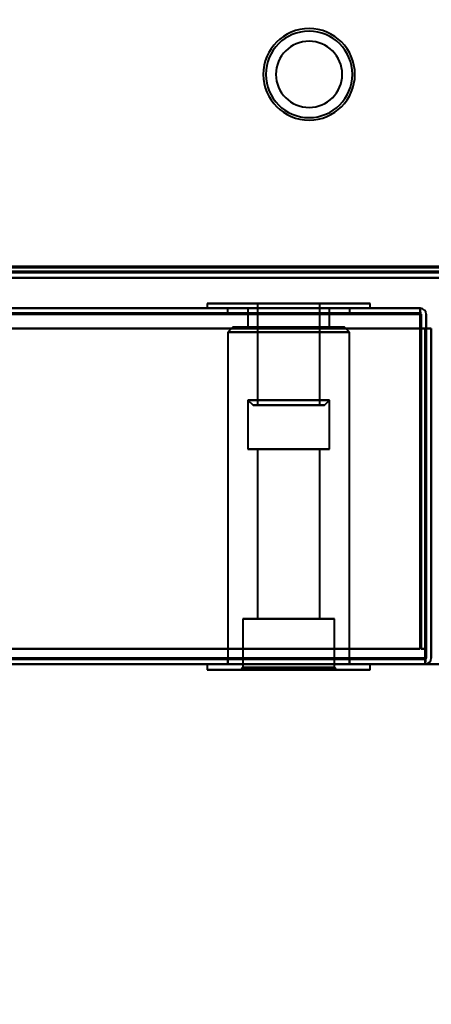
# Model space of a CAD drawing. Header units: millimetres. Extents: x -1483 to 905, y -1392 to 951.
# Tile 38 of 105: x -215 to -175, y -509 to -413. Entities that reach past the tile are written whole.
import ezdxf

# ---------------------------------------------------------------- set-up
doc = ezdxf.new("R2010")
doc.units = ezdxf.units.MM
doc.layers.add('A-GENM', color=13, linetype='Continuous', lineweight=40)
doc.layers.add('G-IMPT', color=8, linetype='Continuous', lineweight=40)

# ---------------------------------------------------------------- blocks, each defined once
blk = doc.blocks.new('Maintenance r21 - Maintenance r21-762144-Niveau de réf_')
at = {"layer": 'A-GENM'}
for p, q in [((-740, -476), (740, -476)), ((740, -476), (-740, -476))]:
    blk.add_line(p, q, dxfattribs=at)
blk = doc.blocks.new('NEXA 2000 CALQUES_dwg-762145-Niveau de réf_')
at = {"layer": 'G-IMPT'}
for p, q in [((-703.9, -404.55), (703.9, -404.55)), ((-739.4, -405.05), (739.4, -405.05)), ((-197, -407.6), (-197, -408.05)), ((-197, -407.6), (-197, -408.05)), ((-181, -407.6), (-197, -407.6)), ((-181, -407.6), (-197, -407.6)), ((-181, -407.6), (-197, -407.6)), ((-181, -407.6), (-197, -407.6)), ((-197, -407.6), (-189, -407.6)), ((-197, -407.6), (-189, -407.6)), ((-197, -407.6), (-189, -407.6)), ((-197, -407.6), (-189, -407.6)), ((-192.05, -407.6), (-192.05, -417.6)), ((-192.05, -407.6), (-192.05, -417.6)), ((-189.775, -407.6), (-192.05, -407.6)), ((-189.775, -407.6), (-192.05, -407.6)), ((-192.05, -407.6), (-186.05, -407.6)), ((-192.05, -407.6), (-186.05, -407.6)), ((-188.225, -407.6), (-191.95, -407.6)), ((-188.225, -407.6), (-191.95, -407.6)), ((-191.95, -407.6), (-185.95, -407.6)), ((-191.95, -407.6), (-185.95, -407.6)), ((-185.95, -407.6), (-189.775, -407.6)), ((-185.95, -407.6), (-189.775, -407.6)), ((-189, -407.6), (-181, -407.6)), ((-189, -407.6), (-181, -407.6)), ((-185.95, -417.6), (-185.95, -407.6)), ((-185.95, -417.6), (-185.95, -407.6)), ((-181, -408.05), (-181, -407.6)), ((-181, -408.05), (-181, -407.6)), ((-176.1, -408.05), (-738.9, -408.05)), ((-189, -408.05), (-197, -408.05)), ((-189, -408.05), (-197, -408.05)), ((-189, -408.05), (-197, -408.05)), ((-189, -408.05), (-197, -408.05)), ((-197, -408.05), (-181, -408.05)), ((-197, -408.05), (-181, -408.05)), ((-197, -408.05), (-181, -408.05)), ((-197, -408.05), (-181, -408.05)), ((-195, -408.05), (-195, -408.55)), ((-195, -408.05), (-195, -408.55)), ((-195, -408.05), (-183, -408.05)), ((-195, -408.05), (-183, -408.05)), ((-195, -408.05), (-183, -408.05)), ((-195, -408.05), (-183, -408.05)), ((-183, -408.05), (-195, -408.05)), ((-183, -408.05), (-195, -408.05)), ((-183, -408.05), (-195, -408.05)), ((-183, -408.05), (-195, -408.05)), ((-195, -408.55), (-183, -408.55)), ((-195, -408.55), (-183, -408.55)), ((-195, -408.55), (-183, -408.55)), ((-195, -408.55), (-183, -408.55)), ((-183, -408.55), (-195, -408.55)), ((-183, -408.55), (-195, -408.55)), ((-183, -408.55), (-195, -408.55)), ((-183, -408.55), (-195, -408.55)), ((-193, -408.05), (-193, -409.9)), ((-193, -408.05), (-193, -409.9)), ((-193, -408.05), (-187.984, -408.05)), ((-193, -408.05), (-187.984, -408.05)), ((-187.984, -408.05), (-193, -408.05)), ((-187.984, -408.05), (-193, -408.05)), ((-190.016, -408.05), (-185, -408.05)), ((-190.016, -408.05), (-185, -408.05)), ((-185, -408.05), (-190.016, -408.05)), ((-185, -408.05), (-190.016, -408.05)), ((-181, -408.05), (-189, -408.05)), ((-181, -408.05), (-189, -408.05)), ((-185, -409.9), (-185, -408.05)), ((-185, -409.9), (-185, -408.05)), ((-183, -408.55), (-183, -408.05)), ((-183, -408.55), (-183, -408.05)), ((-176.1, -408.05), (-176.1, -408.65)), ((-176.1, -408.05), (-176.1, -408.65)), ((-176.1, -408.65), (-176.1, -408.05)), ((-176.1, -408.65), (-176.1, -408.05)), ((-194.475, -409.9), (-194.975, -410.4)), ((-194.475, -409.9), (-194.975, -410.4)), ((-194.975, -410.4), (-194.975, -443.05)), ((-194.975, -410.4), (-194.975, -443.05)), ((-189, -410.4), (-194.975, -410.4)), ((-189, -410.4), (-194.975, -410.4)), ((-194.975, -410.4), (-189, -410.4)), ((-194.975, -410.4), (-189, -410.4)), ((-189, -409.9), (-194.475, -409.9)), ((-189, -409.9), (-194.475, -409.9)), ((-194.475, -409.9), (-189, -409.9)), ((-194.475, -409.9), (-189, -409.9)), ((-193, -409.9), (-189, -409.9)), ((-193, -409.9), (-189, -409.9)), ((-187.984, -409.9), (-193, -409.9)), ((-187.984, -409.9), (-193, -409.9)), ((-189, -409.9), (-190.016, -409.9)), ((-189, -409.9), (-190.016, -409.9)), ((-183.525, -409.9), (-189, -409.9)), ((-189, -409.9), (-185, -409.9)), ((-183.525, -409.9), (-189, -409.9)), ((-189, -409.9), (-185, -409.9)), ((-185, -409.9), (-189, -409.9)), ((-185, -409.9), (-189, -409.9)), ((-189, -409.9), (-183.525, -409.9)), ((-189, -409.9), (-183.525, -409.9)), ((-183.025, -410.4), (-189, -410.4)), ((-183.025, -410.4), (-189, -410.4)), ((-189, -410.4), (-183.025, -410.4)), ((-189, -410.4), (-183.025, -410.4)), ((-183.025, -410.4), (-183.525, -409.9)), ((-183.025, -410.4), (-183.525, -409.9)), ((-183.025, -443.05), (-183.025, -410.4)), ((-183.025, -443.05), (-183.025, -410.4)), ((-193, -417.1), (-193, -421.9)), ((-193, -417.1), (-193, -421.9)), ((-193, -417.1), (-192.5, -417.6)), ((-193, -417.1), (-192.5, -417.6)), ((-187.984, -417.1), (-193, -417.1)), ((-187.984, -417.1), (-193, -417.1)), ((-193, -417.1), (-187.984, -417.1)), ((-193, -417.1), (-187.984, -417.1)), ((-185, -417.1), (-190.016, -417.1)), ((-185, -417.1), (-190.016, -417.1)), ((-190.016, -417.1), (-185, -417.1)), ((-190.016, -417.1), (-185, -417.1)), ((-185, -417.1), (-187.984, -417.1)), ((-185, -417.1), (-187.984, -417.1)), ((-187.984, -417.1), (-185, -417.1)), ((-187.984, -417.1), (-185, -417.1)), ((-185.5, -417.6), (-185, -417.1)), ((-185.5, -417.6), (-185, -417.1)), ((-185, -421.9), (-185, -417.1)), ((-185, -421.9), (-185, -417.1)), ((-188.111, -417.6), (-192.5, -417.6)), ((-188.111, -417.6), (-192.5, -417.6)), ((-192.5, -417.6), (-188.111, -417.6)), ((-192.5, -417.6), (-188.111, -417.6)), ((-186.05, -417.6), (-192.05, -417.6)), ((-186.05, -417.6), (-192.05, -417.6)), ((-192.05, -417.6), (-189.775, -417.6)), ((-192.05, -417.6), (-189.775, -417.6)), ((-185.95, -417.6), (-191.95, -417.6)), ((-185.95, -417.6), (-191.95, -417.6)), ((-191.95, -417.6), (-188.225, -417.6)), ((-191.95, -417.6), (-188.225, -417.6)), ((-185.5, -417.6), (-189.889, -417.6)), ((-185.5, -417.6), (-189.889, -417.6)), ((-189.889, -417.6), (-185.5, -417.6)), ((-189.889, -417.6), (-185.5, -417.6)), ((-189.775, -417.6), (-185.95, -417.6)), ((-189.775, -417.6), (-185.95, -417.6)), ((-193, -421.9), (-189, -421.9)), ((-193, -421.9), (-189, -421.9)), ((-189, -421.9), (-193, -421.9)), ((-189, -421.9), (-193, -421.9)), ((-192.05, -421.9), (-192.05, -438.6)), ((-192.05, -421.9), (-192.05, -438.6)), ((-192.05, -421.9), (-189, -421.9)), ((-192.05, -421.9), (-189, -421.9)), ((-189, -421.9), (-192.05, -421.9)), ((-189, -421.9), (-192.05, -421.9)), ((-190.016, -421.9), (-185, -421.9)), ((-190.016, -421.9), (-185, -421.9)), ((-185.95, -421.9), (-189.775, -421.9)), ((-185.95, -421.9), (-189.775, -421.9)), ((-189, -421.9), (-187.984, -421.9)), ((-189, -421.9), (-187.984, -421.9)), ((-185, -421.9), (-189, -421.9)), ((-189, -421.9), (-185.95, -421.9)), ((-185, -421.9), (-189, -421.9)), ((-189, -421.9), (-185.95, -421.9)), ((-188.225, -421.9), (-189, -421.9)), ((-188.225, -421.9), (-189, -421.9)), ((-185.95, -438.6), (-185.95, -421.9)), ((-185.95, -438.6), (-185.95, -421.9)), ((-193.5, -438.6), (-193.5, -443.4)), ((-193.5, -438.6), (-193.5, -443.4)), ((-193.5, -438.6), (-184.5, -438.6)), ((-193.5, -438.6), (-184.5, -438.6)), ((-193.5, -438.6), (-184.5, -438.6)), ((-193.5, -438.6), (-184.5, -438.6)), ((-189, -438.6), (-193.5, -438.6)), ((-189, -438.6), (-193.5, -438.6)), ((-189, -438.6), (-193.5, -438.6)), ((-189, -438.6), (-193.5, -438.6)), ((-192.05, -438.6), (-188.225, -438.6)), ((-192.05, -438.6), (-188.225, -438.6)), ((-189, -438.6), (-192.05, -438.6)), ((-189, -438.6), (-192.05, -438.6)), ((-189.775, -438.6), (-189, -438.6)), ((-189.775, -438.6), (-189, -438.6)), ((-189, -438.6), (-185.95, -438.6)), ((-189, -438.6), (-185.95, -438.6)), ((-185.95, -438.6), (-189, -438.6)), ((-185.95, -438.6), (-189, -438.6)), ((-184.5, -438.6), (-189, -438.6)), ((-184.5, -438.6), (-189, -438.6)), ((-184.5, -443.4), (-184.5, -438.6)), ((-184.5, -443.4), (-184.5, -438.6)), ((-175.6, -443.05), (-175.6, -442.45)), ((-175.6, -443.05), (-175.6, -442.45)), ((-175.6, -442.45), (-175.6, -443.05)), ((-175.6, -442.45), (-175.6, -443.05)), ((-739.4, -443.05), (-175.6, -443.05)), ((-197, -443.05), (-197, -443.6)), ((-197, -443.05), (-197, -443.6)), ((-197, -443.05), (-189, -443.05)), ((-197, -443.05), (-189, -443.05)), ((-197, -443.05), (-189, -443.05)), ((-181, -443.05), (-197, -443.05)), ((-181, -443.05), (-197, -443.05)), ((-181, -443.05), (-197, -443.05)), ((-181, -443.05), (-197, -443.05)), ((-195, -442.55), (-195, -443.05)), ((-195, -442.55), (-195, -443.05)), ((-183, -442.55), (-195, -442.55)), ((-183, -442.55), (-195, -442.55)), ((-183, -442.55), (-195, -442.55)), ((-183, -442.55), (-195, -442.55)), ((-195, -442.55), (-183, -442.55)), ((-195, -442.55), (-183, -442.55)), ((-195, -442.55), (-183, -442.55)), ((-195, -442.55), (-183, -442.55)), ((-195, -443.05), (-183, -443.05)), ((-195, -443.05), (-183, -443.05)), ((-195, -443.05), (-183, -443.05)), ((-195, -443.05), (-183, -443.05)), ((-189, -443.05), (-194.975, -443.05)), ((-189, -443.05), (-194.975, -443.05)), ((-193.5, -443.4), (-193.7, -443.6)), ((-193.5, -443.4), (-193.7, -443.6)), ((-193.5, -443.4), (-189, -443.4)), ((-193.5, -443.4), (-189, -443.4)), ((-189, -443.4), (-193.5, -443.4)), ((-189, -443.4), (-193.5, -443.4)), ((-183.025, -443.05), (-189, -443.05)), ((-183.025, -443.05), (-189, -443.05)), ((-189, -443.05), (-181, -443.05)), ((-189, -443.05), (-181, -443.05)), ((-189, -443.05), (-181, -443.05)), ((-189, -443.4), (-184.5, -443.4)), ((-189, -443.4), (-184.5, -443.4)), ((-184.5, -443.4), (-189, -443.4)), ((-184.5, -443.4), (-189, -443.4)), ((-184.3, -443.6), (-184.5, -443.4)), ((-184.3, -443.6), (-184.5, -443.4)), ((-183, -443.05), (-183, -442.55)), ((-183, -443.05), (-183, -442.55)), ((-181, -443.6), (-181, -443.05)), ((-181, -443.6), (-181, -443.05)), ((-197, -443.6), (-181, -443.6)), ((-197, -443.6), (-181, -443.6)), ((-197, -443.6), (-181, -443.6)), ((-197, -443.6), (-181, -443.6)), ((-189, -443.6), (-197, -443.6)), ((-189, -443.6), (-197, -443.6)), ((-189, -443.6), (-197, -443.6)), ((-189, -443.6), (-197, -443.6)), ((-193.7, -443.6), (-189, -443.6)), ((-193.7, -443.6), (-189, -443.6)), ((-189, -443.6), (-193.7, -443.6)), ((-189, -443.6), (-193.7, -443.6)), ((-189, -443.6), (-184.3, -443.6)), ((-189, -443.6), (-184.3, -443.6)), ((-184.3, -443.6), (-189, -443.6)), ((-184.3, -443.6), (-189, -443.6)), ((-181, -443.6), (-189, -443.6)), ((-181, -443.6), (-189, -443.6))]:
    blk.add_line(p, q, dxfattribs=at)
at = {"layer": 'G-IMPT', "flags": 128}
for points in [[(-739.4, -404.45), (-369.7, -404.45), (0, -404.45), (369.7, -404.45), (739.4, -404.45)], [(739.4, -404.45), (369.7, -404.45), (0, -404.45), (-369.7, -404.45), (-739.4, -404.45)], [(739.4, -404.45), (369.7, -404.45), (0, -404.45), (-369.7, -404.45), (-739.4, -404.45)], [(-739.4, -404.55), (-369.7, -404.55), (0, -404.55), (369.7, -404.55), (739.4, -404.55)], [(-739, -404.05), (-369.5, -404.05), (0, -404.05), (369.5, -404.05), (739, -404.05)], [(739, -404.05), (369.5, -404.05), (0, -404.05), (-369.5, -404.05), (-739, -404.05)], [(738.9, -404.05), (369.45, -404.05), (0, -404.05), (-369.45, -404.05), (-738.9, -404.05)], [(-738.9, -404.05), (-369.45, -404.05), (0, -404.05), (369.45, -404.05), (738.9, -404.05)], [(-738.9, -404.55), (-369.45, -404.55), (0, -404.55), (369.45, -404.55), (738.9, -404.55)], [(738.9, -404.55), (369.45, -404.55), (0, -404.55), (-369.45, -404.55), (-738.9, -404.55)], [(-738.9, -404.55), (-369.45, -404.55), (0, -404.55), (369.45, -404.55), (738.9, -404.55)], [(738.9, -404.55), (369.45, -404.55), (0, -404.55), (-369.45, -404.55), (-738.9, -404.55)], [(-738.9, -404.55), (-369.45, -404.55), (0, -404.55), (369.45, -404.55), (738.9, -404.55)], [(738.9, -404.55), (369.45, -404.55), (0, -404.55), (-369.45, -404.55), (-738.9, -404.55)], [(707, -403.95), (353.5, -403.95), (0, -403.95), (-353.5, -403.95), (-707, -403.95)], [(-707, -403.95), (-353.5, -403.95), (0, -403.95), (353.5, -403.95), (707, -403.95)], [(-704.4, -404.45), (-352.2, -404.45), (0, -404.45), (352.2, -404.45), (704.4, -404.45)], [(704.4, -404.55), (352.2, -404.55), (0, -404.55), (-352.2, -404.55), (-704.4, -404.55)], [(-704, -404.05), (-352, -404.05), (0, -404.05), (352, -404.05), (704, -404.05)], [(704, -404.05), (352, -404.05), (0, -404.05), (-352, -404.05), (-704, -404.05)], [(703.9, -403.95), (351.95, -403.95), (0, -403.95), (-351.95, -403.95), (-703.9, -403.95)], [(-703.9, -403.95), (-351.95, -403.95), (0, -403.95), (351.95, -403.95), (703.9, -403.95)], [(-703.9, -404.05), (-351.95, -404.05), (0, -404.05), (351.95, -404.05), (703.9, -404.05)], [(703.9, -404.05), (351.95, -404.05), (0, -404.05), (-351.95, -404.05), (-703.9, -404.05)], [(-703.9, -404.55), (-351.95, -404.55), (0, -404.55), (351.95, -404.55), (703.9, -404.55)], [(703.9, -404.55), (351.95, -404.55), (0, -404.55), (-351.95, -404.55), (-703.9, -404.55)], [(-703.9, -404.55), (-351.95, -404.55), (0, -404.55), (351.95, -404.55), (703.9, -404.55)], [(703.9, -404.55), (351.95, -404.55), (0, -404.55), (-351.95, -404.55), (-703.9, -404.55)], [(703.9, -404.55), (351.95, -404.55), (0, -404.55), (-351.95, -404.55), (-703.9, -404.55)], [(-703.9, -404.55), (-351.95, -404.55), (0, -404.55), (351.95, -404.55), (703.9, -404.55)], [(560.201, -404.45), (280.101, -404.45), (0, -404.45), (-280.101, -404.45), (-560.201, -404.45)], [(-560.201, -404.45), (-280.101, -404.45), (0, -404.45), (280.101, -404.45), (560.201, -404.45)], [(-739.4, -405.05), (-369.7, -405.05), (0, -405.05), (369.7, -405.05), (739.4, -405.05)], [(739.4, -405.05), (369.7, -405.05), (0, -405.05), (-369.7, -405.05), (-739.4, -405.05)], [(-739.4, -405.05), (-369.7, -405.05), (0, -405.05), (369.7, -405.05), (739.4, -405.05)], [(739.4, -405.05), (369.7, -405.05), (0, -405.05), (-369.7, -405.05), (-739.4, -405.05)], [(-704.4, -405.05), (-352.2, -405.05), (0, -405.05), (352.2, -405.05), (704.4, -405.05)], [(704.4, -405.05), (352.2, -405.05), (0, -405.05), (-352.2, -405.05), (-704.4, -405.05)], [(-704.4, -405.05), (-352.2, -405.05), (0, -405.05), (352.2, -405.05), (704.4, -405.05)], [(704.4, -405.05), (352.2, -405.05), (0, -405.05), (-352.2, -405.05), (-704.4, -405.05)], [(-738.9, -408.05), (-598.2, -408.05), (-457.5, -408.05), (-316.8, -408.05), (-176.1, -408.05)], [(-176.1, -408.05), (-316.8, -408.05), (-457.5, -408.05), (-598.2, -408.05), (-738.9, -408.05)], [(-738.9, -408.05), (-598.2, -408.05), (-457.5, -408.05), (-316.8, -408.05), (-176.1, -408.05)], [(-176.1, -408.05), (-316.8, -408.05), (-457.5, -408.05), (-598.2, -408.05), (-738.9, -408.05)], [(-176.1, -408.55), (-316.8, -408.55), (-457.5, -408.55), (-598.2, -408.55), (-738.9, -408.55)], [(-738.9, -408.55), (-598.2, -408.55), (-457.5, -408.55), (-316.8, -408.55), (-176.1, -408.55)], [(-176.1, -408.05), (-176.088, -408.188), (-176.075, -408.325), (-176.063, -408.463), (-176.05, -408.6)], [(-176.05, -408.6), (-176.063, -408.463), (-176.075, -408.325), (-176.088, -408.188), (-176.1, -408.05)], [(-176.1, -408.6), (-176.1, -408.463), (-176.1, -408.325), (-176.1, -408.188), (-176.1, -408.05)], [(-176.1, -408.05), (-176.1, -408.188), (-176.1, -408.325), (-176.1, -408.463), (-176.1, -408.6)], [(-176.1, -441.55), (-176.1, -433.313), (-176.1, -425.075), (-176.1, -416.838), (-176.1, -408.6)], [(-176.1, -408.6), (-176.1, -416.838), (-176.1, -425.075), (-176.1, -433.313), (-176.1, -441.55)], [(-176.05, -408.6), (-176.038, -416.838), (-176.025, -425.075), (-176.013, -433.313), (-176, -441.55)], [(-176, -441.55), (-176.013, -433.313), (-176.025, -425.075), (-176.038, -416.838), (-176.05, -408.6)], [(-176.1, -408.65), (-316.8, -408.65), (-457.5, -408.65), (-598.2, -408.65), (-738.9, -408.65)], [(-176.1, -408.65), (-316.8, -408.65), (-457.5, -408.65), (-598.2, -408.65), (-738.9, -408.65)], [(-738.9, -408.65), (-598.2, -408.65), (-457.5, -408.65), (-316.8, -408.65), (-176.1, -408.65)], [(-738.9, -408.65), (-598.2, -408.65), (-457.5, -408.65), (-316.8, -408.65), (-176.1, -408.65)], [(-176.1, -408.65), (-316.8, -408.65), (-457.5, -408.65), (-598.2, -408.65), (-738.9, -408.65)], [(-738.9, -408.65), (-598.2, -408.65), (-457.5, -408.65), (-316.8, -408.65), (-176.1, -408.65)], [(-176.1, -441.55), (-176.1, -433.325), (-176.1, -425.1), (-176.1, -416.875), (-176.1, -408.65)], [(-176.1, -408.65), (-176.1, -416.875), (-176.1, -425.1), (-176.1, -433.325), (-176.1, -441.55)], [(-176.1, -408.65), (-176.1, -409), (-176.1, -409.35), (-176.1, -409.7), (-176.1, -410.05)], [(-176.1, -410.05), (-176.1, -409.7), (-176.1, -409.35), (-176.1, -409), (-176.1, -408.65)], [(-176.1, -408.65), (-176.1, -409), (-176.1, -409.35), (-176.1, -409.7), (-176.1, -410.05)], [(-176.1, -410.05), (-176.1, -409.7), (-176.1, -409.35), (-176.1, -409), (-176.1, -408.65)], [(-176, -408.65), (-176, -416.875), (-176, -425.1), (-176, -433.325), (-176, -441.55)], [(-176, -441.55), (-176, -433.325), (-176, -425.1), (-176, -416.875), (-176, -408.65)], [(-175.5, -410.05), (-175.5, -409.7), (-175.5, -409.35), (-175.5, -409), (-175.5, -408.65)], [(-175.5, -408.65), (-175.5, -409), (-175.5, -409.35), (-175.5, -409.7), (-175.5, -410.05)], [(-175.5, -410.05), (-175.5, -409.7), (-175.5, -409.35), (-175.5, -409), (-175.5, -408.65)], [(-175.5, -408.65), (-175.5, -409), (-175.5, -409.35), (-175.5, -409.7), (-175.5, -410.05)], [(-739.4, -410.05), (-598.45, -410.05), (-457.5, -410.05), (-316.55, -410.05), (-175.6, -410.05)], [(-175.6, -410.05), (-316.55, -410.05), (-457.5, -410.05), (-598.45, -410.05), (-739.4, -410.05)], [(-739.4, -410.05), (-598.45, -410.05), (-457.5, -410.05), (-316.55, -410.05), (-175.6, -410.05)], [(-175.6, -410.05), (-316.55, -410.05), (-457.5, -410.05), (-598.45, -410.05), (-739.4, -410.05)], [(-738.9, -410.05), (-598.2, -410.05), (-457.5, -410.05), (-316.8, -410.05), (-176.1, -410.05)], [(-176.1, -410.05), (-316.8, -410.05), (-457.5, -410.05), (-598.2, -410.05), (-738.9, -410.05)], [(-176.1, -410.05), (-316.8, -410.05), (-457.5, -410.05), (-598.2, -410.05), (-738.9, -410.05)], [(-738.9, -410.05), (-598.2, -410.05), (-457.5, -410.05), (-316.8, -410.05), (-176.1, -410.05)], [(-176.1, -410.05), (-176.1, -417.925), (-176.1, -425.8), (-176.1, -433.675), (-176.1, -441.55)], [(-176.1, -441.55), (-176.1, -433.675), (-176.1, -425.8), (-176.1, -417.925), (-176.1, -410.05)], [(-176.1, -441.55), (-176.1, -433.675), (-176.1, -425.8), (-176.1, -417.925), (-176.1, -410.05)], [(-176.1, -410.05), (-175.975, -410.05), (-175.85, -410.05), (-175.725, -410.05), (-175.6, -410.05)], [(-175.6, -410.05), (-175.725, -410.05), (-175.85, -410.05), (-175.975, -410.05), (-176.1, -410.05)], [(-176.1, -410.05), (-175.975, -410.05), (-175.85, -410.05), (-175.725, -410.05), (-175.6, -410.05)], [(-175.6, -410.05), (-175.725, -410.05), (-175.85, -410.05), (-175.975, -410.05), (-176.1, -410.05)], [(-176.1, -410.05), (-176.1, -417.925), (-176.1, -425.8), (-176.1, -433.675), (-176.1, -441.55)], [(-175.6, -442.5), (-175.6, -434.388), (-175.6, -426.275), (-175.6, -418.163), (-175.6, -410.05)], [(-175.6, -410.05), (-175.6, -418.15), (-175.6, -426.25), (-175.6, -434.35), (-175.6, -442.45)], [(-175.6, -442.45), (-175.6, -434.35), (-175.6, -426.25), (-175.6, -418.15), (-175.6, -410.05)], [(-175.6, -410.05), (-175.6, -418.163), (-175.6, -426.275), (-175.6, -434.388), (-175.6, -442.5)], [(-175.6, -410.05), (-175.6, -418.15), (-175.6, -426.25), (-175.6, -434.35), (-175.6, -442.45)], [(-175.6, -442.45), (-175.6, -434.35), (-175.6, -426.25), (-175.6, -418.15), (-175.6, -410.05)], [(-175.6, -410.05), (-175.6, -418.15), (-175.6, -426.25), (-175.6, -434.35), (-175.6, -442.45)], [(-175.6, -442.45), (-175.6, -434.35), (-175.6, -426.25), (-175.6, -418.15), (-175.6, -410.05)], [(-175.5, -410.05), (-175.513, -418.163), (-175.525, -426.275), (-175.538, -434.388), (-175.55, -442.5)], [(-175.55, -442.5), (-175.538, -434.388), (-175.525, -426.275), (-175.513, -418.163), (-175.5, -410.05)], [(-175.5, -441.55), (-175.5, -433.675), (-175.5, -425.8), (-175.5, -417.925), (-175.5, -410.05)], [(-175.5, -410.05), (-175.375, -410.05), (-175.25, -410.05), (-175.125, -410.05), (-175, -410.05)], [(-175, -410.05), (-175.125, -410.05), (-175.25, -410.05), (-175.375, -410.05), (-175.5, -410.05)], [(-175.5, -410.05), (-175.5, -417.925), (-175.5, -425.8), (-175.5, -433.675), (-175.5, -441.55)], [(-175.5, -441.55), (-175.5, -433.675), (-175.5, -425.8), (-175.5, -417.925), (-175.5, -410.05)], [(-175.5, -410.05), (-175.5, -418.15), (-175.5, -426.25), (-175.5, -434.35), (-175.5, -442.45)], [(-175.5, -442.45), (-175.5, -434.35), (-175.5, -426.25), (-175.5, -418.15), (-175.5, -410.05)], [(-175.5, -410.05), (-175.5, -417.925), (-175.5, -425.8), (-175.5, -433.675), (-175.5, -441.55)], [(-175, -410.05), (-175.125, -410.05), (-175.25, -410.05), (-175.375, -410.05), (-175.5, -410.05)], [(-175.5, -410.05), (-175.375, -410.05), (-175.25, -410.05), (-175.125, -410.05), (-175, -410.05)], [(-175, -442.45), (-175, -434.35), (-175, -426.25), (-175, -418.15), (-175, -410.05)], [(-175, -410.05), (-175, -418.15), (-175, -426.25), (-175, -434.35), (-175, -442.45)], [(-175, -442.45), (-175, -434.35), (-175, -426.25), (-175, -418.15), (-175, -410.05)], [(-738.9, -441.55), (-598.2, -441.55), (-457.5, -441.55), (-316.8, -441.55), (-176.1, -441.55)], [(-176.1, -441.55), (-316.8, -441.55), (-457.5, -441.55), (-598.2, -441.55), (-738.9, -441.55)], [(-738.9, -441.55), (-598.2, -441.55), (-457.5, -441.55), (-316.8, -441.55), (-176.1, -441.55)], [(-176.1, -441.55), (-316.8, -441.55), (-457.5, -441.55), (-598.2, -441.55), (-738.9, -441.55)], [(-176.1, -441.55), (-316.8, -441.55), (-457.5, -441.55), (-598.2, -441.55), (-738.9, -441.55)], [(-738.9, -441.55), (-598.2, -441.55), (-457.5, -441.55), (-316.8, -441.55), (-176.1, -441.55)], [(-738.9, -441.55), (-598.2, -441.55), (-457.5, -441.55), (-316.8, -441.55), (-176.1, -441.55)], [(-176.1, -441.55), (-316.8, -441.55), (-457.5, -441.55), (-598.2, -441.55), (-738.9, -441.55)], [(-176, -441.55), (-175.875, -441.55), (-175.75, -441.55), (-175.625, -441.55), (-175.5, -441.55)], [(-175.5, -441.55), (-175.625, -441.55), (-175.75, -441.55), (-175.875, -441.55), (-176, -441.55)], [(-176, -441.55), (-175.875, -441.55), (-175.75, -441.55), (-175.625, -441.55), (-175.5, -441.55)], [(-175.5, -441.55), (-175.625, -441.55), (-175.75, -441.55), (-175.875, -441.55), (-176, -441.55)], [(-175.6, -442.45), (-316.55, -442.45), (-457.5, -442.45), (-598.45, -442.45), (-739.4, -442.45)], [(-739.4, -442.45), (-598.45, -442.45), (-457.5, -442.45), (-316.55, -442.45), (-175.6, -442.45)], [(-175.6, -442.45), (-316.55, -442.45), (-457.5, -442.45), (-598.45, -442.45), (-739.4, -442.45)], [(-739.4, -442.45), (-598.45, -442.45), (-457.5, -442.45), (-316.55, -442.45), (-175.6, -442.45)], [(-175.6, -442.45), (-316.55, -442.45), (-457.5, -442.45), (-598.45, -442.45), (-739.4, -442.45)], [(-739.4, -442.45), (-598.45, -442.45), (-457.5, -442.45), (-316.55, -442.45), (-175.6, -442.45)], [(-175.6, -443.05), (-175.6, -442.913), (-175.6, -442.775), (-175.6, -442.638), (-175.6, -442.5)], [(-175.55, -442.5), (-175.563, -442.638), (-175.575, -442.775), (-175.588, -442.913), (-175.6, -443.05)], [(-175.6, -443.05), (-175.588, -442.913), (-175.575, -442.775), (-175.563, -442.638), (-175.55, -442.5)], [(-175.6, -442.5), (-175.6, -442.638), (-175.6, -442.775), (-175.6, -442.913), (-175.6, -443.05)], [(-175.6, -442.55), (-316.55, -442.55), (-457.5, -442.55), (-598.45, -442.55), (-739.4, -442.55)], [(-739.4, -442.55), (-598.45, -442.55), (-457.5, -442.55), (-316.55, -442.55), (-175.6, -442.55)], [(-739.4, -443.05), (-598.45, -443.05), (-457.5, -443.05), (-316.55, -443.05), (-175.6, -443.05)], [(-175.6, -443.05), (-316.55, -443.05), (-457.5, -443.05), (-598.45, -443.05), (-739.4, -443.05)], [(-739.4, -443.05), (-598.45, -443.05), (-457.5, -443.05), (-316.55, -443.05), (-175.6, -443.05)], [(-175.6, -443.05), (-316.55, -443.05), (-457.5, -443.05), (-598.45, -443.05), (-739.4, -443.05)]]:
    blk.add_lwpolyline(points, dxfattribs=at)
at = {"layer": 'G-IMPT'}
for centre, radius, start, end in [((-187, -385.05), 4.5, 90, 270), ((-187, -385.05), 4.5, 90, 180), ((-187, -385.05), 4.5, 90, 270), ((-187, -385.05), 4.5, 360, 180), ((-187, -385.05), 4.25, 0, 180), ((-187, -385.05), 4.25, 0, 180), ((-187, -385.05), 4.25, 0, 180), ((-187, -385.05), 4.25, 360, 180), ((-187, -385.05), 4.25, 0, 180), ((-187, -385.05), 4.25, 0, 180), ((-187, -385.05), 4.25, 360, 180), ((-187, -385.05), 4.25, 0, 180), ((-187, -385.05), 4.5, 270, 90), ((-187, -385.05), 4.5, 270, 90), ((-187, -385.05), 4.5, 270, 90), ((-187, -385.05), 3.25, 360, 180), ((-187, -385.05), 3.25, 0, 180), ((-187, -385.05), 3.25, 0, 180), ((-187, -385.05), 3.25, 0, 180), ((-187, -385.05), 3.25, 360, 180), ((-187, -385.05), 3.25, 360, 180), ((-187, -385.05), 3.25, 0, 180), ((-187, -385.05), 3.25, 360, 180), ((-187, -385.05), 4.5, 180, 270), ((-187, -385.05), 4.5, 180, 0), ((-187, -385.05), 4.25, 180, 0), ((-187, -385.05), 4.25, 180, 0), ((-187, -385.05), 4.25, 180, 360), ((-187, -385.05), 4.25, 180, 360), ((-187, -385.05), 4.25, 180, 0), ((-187, -385.05), 4.25, 180, 360), ((-187, -385.05), 4.25, 180, 0), ((-187, -385.05), 4.25, 180, 0), ((-187, -385.05), 3.25, 180, 360), ((-187, -385.05), 3.25, 180, 0), ((-187, -385.05), 3.25, 180, 0), ((-187, -385.05), 3.25, 180, 0), ((-187, -385.05), 3.25, 180, 0), ((-187, -385.05), 3.25, 180, 0), ((-187, -385.05), 3.25, 180, 360), ((-187, -385.05), 3.25, 180, 360), ((-176.1, -408.65), 0.6, 0, 90), ((-176.1, -408.65), 0.6, 0, 90), ((-176.1, -408.65), 0.6, 0, 90), ((-176.1, -408.65), 0.6, 0, 90), ((-175.6, -442.45), 0.6, 270, 0), ((-175.6, -442.45), 0.6, 270, 360), ((-175.6, -442.45), 0.6, 270, 0), ((-175.6, -442.45), 0.6, 270, 360)]:
    blk.add_arc(centre, radius, start, end, dxfattribs=at)

msp = doc.modelspace()

# ---------------------------------------------------------------- linework, layer by layer
at = {"color": 94, "lineweight": 30}
msp.add_circle((0, -18), 609.6, dxfattribs=at)

# ---------------------------------------------------------------- block references
at = {"layer": 'A-GENM'}
msp.add_blockref('Maintenance r21 - Maintenance r21-762144-Niveau de réf_', (0, 0), dxfattribs=at)
at = {"layer": 'G-IMPT'}
msp.add_blockref('NEXA 2000 CALQUES_dwg-762145-Niveau de réf_', (0, -32.95), dxfattribs=at)

doc.saveas('drawing.dxf')
